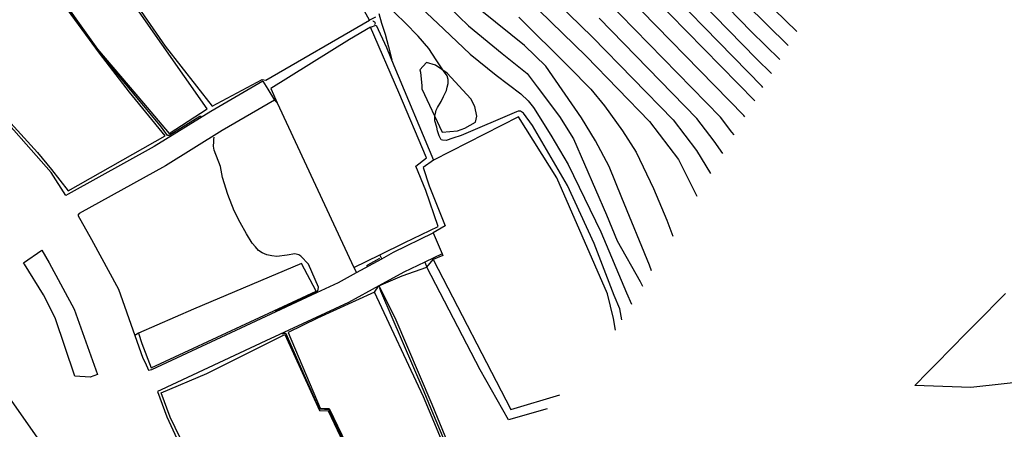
# Model space of a CAD drawing. Header units: metres. Extents: x -53000 to -50572, y -90750 to -89873.
# Tile 6 of 28: x -52402 to -52270, y -90456 to -90401. Entities that reach past the tile are written whole.
import ezdxf

# ---------------------------------------------------------------- set-up
doc = ezdxf.new("R2010")
doc.units = ezdxf.units.M
for name, color, linetype in [('2101000', 7, 'Continuous'), ('6110110', 7, 'Continuous'), ('6110120', 7, 'Continuous'), ('6301000', 7, 'Continuous'), ('7101000', 7, 'Continuous'), ('7102000', 7, 'Continuous'), ('7521000', 7, 'Continuous')]:
    doc.layers.add(name, color=color, linetype=linetype)
doc.layers.add('D-BMK-ROW', color=7, linetype='Continuous', lineweight=25, true_color=0xff8000)
picture_1 = doc.add_image_def('image1.tif', size_in_pixel=(4000, 3000))

msp = doc.modelspace()

# ---------------------------------------------------------------- linework, layer by layer
at = {"layer": '2101000'}
for points in [[(-52369.21, -90409.4, 45.18), (-52376.22, -90413.47, 44.11), (-52383.84, -90418.18, 43.31), (-52395.38, -90424.58, 42.63), (-52395.71, -90424.77, 42.76), (-52397.68, -90421.68, 42.69), (-52406.09, -90412.19, 42.63), (-52415.15, -90402.27, 42.63), (-52421.46, -90395.01, 42.63)], [(-52436.17, -90403.46, 42.97), (-52435.05, -90405.49, 42.97), (-52427.86, -90416.65, 42.97), (-52418.78, -90429.88, 42.97), (-52408.2, -90444.99, 43.09), (-52397.63, -90460, 43.09), (-52388.57, -90472.51, 43.2), (-52380.34, -90484.24, 43.03), (-52378.64, -90486.68, 43.01)], [(-52369.21, -90409.4, 45.18), (-52368.56, -90410.49, 45.18), (-52367.68, -90411.98, 45.18)], [(-52367.68, -90411.98, 45.18), (-52374.69, -90416.05, 44.11), (-52382.32, -90420.77, 43.31), (-52393.92, -90427.2, 42.63), (-52394.09, -90427.4, 42.8), (-52392.25, -90430.65, 42.8), (-52388.62, -90437.34, 42.86), (-52386.41, -90443.55, 42.86), (-52385.33, -90446.58, 42.86), (-52385.04, -90447.16, 42.86), (-52384.59, -90448.19, 42.86), (-52384.14, -90448.11, 43.09), (-52369.45, -90441.27, 43.71), (-52361.98, -90437.8, 44.94), (-52359.08, -90436.45, 45.42), (-52356.63, -90435.11, 45.81), (-52353.24, -90433.24, 46.35), (-52351.65, -90432.36, 46.61), (-52346.34, -90429.79, 48.36)], [(-52346.34, -90429.79, 48.36), (-52345.11, -90432.6, 48.36)], [(-52401.4, -90433.79, 43.05), (-52398.91, -90432.08, 42.8)], [(-52398.91, -90432.08, 42.8), (-52397.93, -90433.8, 42.8), (-52394.58, -90440, 42.86), (-52391.45, -90448.77, 42.86)], [(-52345.11, -90432.6, 48.36), (-52347.44, -90433.7, 47.57), (-52350.29, -90435.04, 46.61), (-52353.62, -90436.87, 46.07), (-52357.71, -90439.13, 45.42), (-52368.83, -90444.29, 43.71), (-52382.87, -90450.83, 43.09), (-52383.39, -90451.09, 42.86), (-52382.11, -90454.47, 42.86), (-52378.16, -90463.1, 42.86), (-52374.47, -90470.21, 42.86), (-52370.57, -90477.41, 42.86)], [(-52394.49, -90449.03, 43.09), (-52397.14, -90441.2, 43.09), (-52398.71, -90438.1, 43.09), (-52401.26, -90433.99, 43.05), (-52401.4, -90433.79, 43.05)], [(-52391.45, -90448.77, 42.86), (-52392.43, -90449.15, 42.8), (-52394.49, -90449.03, 43.09)]]:
    msp.add_polyline3d(points, dxfattribs=at)
at = {"layer": '6110110'}
for points in [[(-52353.98, -90401.89, 46.58), (-52352.62, -90404.88, 47.38), (-52351.61, -90407.33, 48.17)], [(-52351.61, -90407.33, 48.17), (-52346.28, -90420, 48.36)], [(-52346.28, -90420, 48.36), (-52347.67, -90421.02, 48.36), (-52346.88, -90423.47, 48.36), (-52344.73, -90428.84, 48.36), (-52346.34, -90429.79, 48.36)], [(-52346.33, -90433.37, 48.36), (-52335.9, -90453.5, 48.36), (-52329.32, -90451.53, 48.36)], [(-52353.62, -90436.87, 46.07), (-52351.47, -90441.13, 46.13), (-52346.52, -90452.78, 46.36), (-52342.01, -90463.78, 46.36)]]:
    msp.add_polyline3d(points, dxfattribs=at)
at = {"layer": '6110120'}
for points in [[(-52354.11, -90400.83, 47.95), (-52354.88, -90401.25, 45.18), (-52361.35, -90389.63, 45.18), (-52372.39, -90396.28, 45.18), (-52375.58, -90393.46, 45.18)], [(-52353.5, -90432.71, 45.18), (-52350.13, -90431.08, 45.18), (-52345.68, -90428.91, 45.18), (-52347.33, -90424.08, 45.18), (-52348.69, -90420.82, 45.18), (-52347.24, -90419.7, 45.18), (-52350.95, -90410.94, 45.18), (-52354.74, -90402.18, 45.18), (-52353.98, -90401.89, 46.58)], [(-52353.24, -90433.24, 46.35), (-52353.5, -90432.71, 45.18)], [(-52331.01, -90453.41, 47.15), (-52336.23, -90454.85, 47.04), (-52340.01, -90448.15, 47.04), (-52347.19, -90434.39, 46.58), (-52346.33, -90433.37, 48.36)], [(-52342.43, -90464.17, 44.88), (-52347.64, -90451.79, 44.88), (-52354.23, -90437.74, 44.88), (-52353.62, -90436.87, 46.07)]]:
    msp.add_polyline3d(points, dxfattribs=at)
at = {"layer": '6301000'}
for points in [[(-52347.85, -90410.43, 49.43), (-52345.12, -90416.25, 50.34), (-52343.08, -90416.07, 50.34), (-52342.07, -90415.72, 50.34), (-52340.66, -90414.94, 50.34), (-52340.49, -90414.12, 50.34), (-52340.73, -90412.8, 50.34), (-52341.27, -90411.8, 50.34), (-52344.44, -90408.35, 50.11), (-52346.01, -90407.29, 49.77), (-52347.24, -90406.93, 49.54), (-52348.13, -90407.89, 49.31), (-52348.02, -90408.19, 49.31), (-52347.88, -90410.06, 49.41), (-52347.85, -90410.43, 49.43)], [(-52367.68, -90411.98, 45.18), (-52367.28, -90412.32, 45.18), (-52357, -90434.41, 45.18), (-52356.63, -90435.11, 45.81)], [(-52321.82, -90442.84, 48.36), (-52322.09, -90441.28, 48.36), (-52322.91, -90437.94, 48.36), (-52329.72, -90422.37, 48.36), (-52334.87, -90414.19, 48.36), (-52346.28, -90420, 48.36)], [(-52361.98, -90437.8, 44.94), (-52362.08, -90437.62, 43.25), (-52364.03, -90433.9, 43.25), (-52378.53, -90440.04, 43.25), (-52385.92, -90443.25, 43.25), (-52386.41, -90443.55, 42.86)], [(-52347.44, -90433.7, 47.57), (-52347.19, -90434.39, 46.58)], [(-52353.62, -90436.87, 46.07), (-52350.52, -90435.53, 46.35), (-52347.19, -90434.39, 46.58)]]:
    msp.add_polyline3d(points, dxfattribs=at)
at = {"layer": '7101000'}
for points in [[(-52332.72, -90380.19, 70), (-52331.95, -90381.7, 70), (-52330.99, -90383.3, 70), (-52328.63, -90386.12, 70), (-52326.65, -90388.32, 70), (-52323, -90391.72, 70), (-52321.4, -90393.39, 70), (-52303.14, -90412.07, 70)], [(-52305.07, -90395.32, 80), (-52297.49, -90402.73, 80)], [(-52335.29, -90396.8, 60), (-52325.79, -90406.05, 60), (-52317.26, -90414.81, 60), (-52313.36, -90419.93, 60), (-52310.9, -90424.85, 60)], [(-52320.99, -90441.46, 50), (-52321.28, -90439.99, 50), (-52322.02, -90438.19, 50), (-52324.69, -90431.22, 50), (-52328.29, -90423.4, 50), (-52332.99, -90415.37, 50), (-52334.18, -90413.69, 50), (-52334.61, -90413.45, 50), (-52334.91, -90413.45, 50), (-52335.16, -90413.54, 50), (-52342.59, -90416.71, 50), (-52343.69, -90417.08, 50), (-52344.6, -90417.36, 50), (-52345.09, -90417.33, 50), (-52345.25, -90417.3, 50), (-52345.55, -90416.75, 50), (-52345.77, -90416.1, 50), (-52345.86, -90415.58, 50), (-52346.1, -90414.76, 50), (-52346.12, -90414.11, 50), (-52346.01, -90413.75, 50), (-52345.92, -90413.32, 50), (-52345.77, -90412.93, 50), (-52345.28, -90412.13, 50), (-52344.94, -90411.46, 50), (-52344.57, -90410.67, 50), (-52344.45, -90410.21, 50), (-52344.33, -90409.72, 50), (-52344.33, -90409.2, 50), (-52344.48, -90408.68, 50), (-52344.93, -90408.02, 50), (-52345.12, -90407.77, 50), (-52345.92, -90406.54, 50), (-52346.94, -90405.03, 50), (-52348.36, -90403.36, 50), (-52350.09, -90401.61, 50), (-52352.72, -90399.07, 50)]]:
    msp.add_polyline3d(points, dxfattribs=at)
at = {"layer": '7102000'}
for points in [[(-52377.5, -90414.14, 44), (-52377.67, -90414.15, 44), (-52381.82, -90416.71, 44), (-52382.03, -90416.69, 44), (-52382.82, -90415.6, 44), (-52390.29, -90406.64, 44), (-52391.38, -90405.29, 44), (-52394.49, -90400.9, 44), (-52397.6, -90396.73, 44), (-52400.14, -90393.1, 44), (-52406.23, -90384.76, 44)], [(-52316.13, -90389.87, 76), (-52303.61, -90402.73, 76), (-52299.76, -90406.49, 76)], [(-52317.89, -90391.04, 74), (-52302.88, -90406.43, 74), (-52300.9, -90408.37, 74)], [(-52302.04, -90410.25, 72), (-52302.15, -90410.14, 72), (-52319.65, -90392.21, 72)], [(-52332.84, -90395.78, 62), (-52324.91, -90403.52, 62), (-52314.09, -90414.62, 62), (-52310.97, -90418.71, 62), (-52309.06, -90421.81, 62)], [(-52304.45, -90414.22, 68), (-52304.58, -90414.04, 68), (-52322.28, -90395.92, 68)], [(-52305.91, -90416.63, 66), (-52306.19, -90416.28, 66), (-52307.75, -90414.23, 66), (-52323.16, -90398.45, 66)], [(-52348.74, -90398.8, 52), (-52344.9, -90402.42, 52), (-52341.38, -90405.78, 52), (-52337.88, -90408.6, 52), (-52334.58, -90411.11, 52), (-52333.59, -90412.07, 52), (-52332.88, -90412.95, 52), (-52330.54, -90416.68, 52), (-52328.19, -90420.59, 52), (-52323.83, -90429.64, 52), (-52320.37, -90437.81, 52), (-52319.71, -90439.35, 52)], [(-52344.17, -90399.47, 54), (-52341.6, -90401.99, 54), (-52337.07, -90405.72, 54), (-52333.7, -90408.38, 54), (-52332.37, -90410.16, 54), (-52329.35, -90414.15, 54), (-52327.48, -90417.16, 54), (-52323.04, -90427.37, 54), (-52321.6, -90430.85, 54), (-52318.52, -90436.32, 54), (-52318.23, -90436.92, 54)], [(-52298.63, -90404.61, 78), (-52304.34, -90399.02, 78)], [(-52353.65, -90400.34, 48), (-52353.26, -90401.64, 48), (-52352.77, -90403.11, 48), (-52352.36, -90404.83, 48), (-52351.89, -90406.55, 48)], [(-52317, -90434.89, 56), (-52317.27, -90434.11, 56), (-52321, -90425.06, 56), (-52322.69, -90420.89, 56), (-52324.55, -90417.43, 56), (-52326.42, -90414.32, 56), (-52331.21, -90407.4, 56), (-52334.05, -90404.65, 56), (-52339.82, -90400.04, 56)], [(-52334.85, -90400.84, 58), (-52328.1, -90407.49, 58), (-52325.17, -90410.51, 58), (-52323.31, -90412.73, 58), (-52320.91, -90416.1, 58), (-52319.05, -90418.94, 58), (-52316.74, -90423.82, 58), (-52314.96, -90428.08, 58), (-52314.15, -90430.21, 58)], [(-52307.42, -90419.11, 64), (-52308.58, -90417.49, 64), (-52310.92, -90414.42, 64), (-52324.03, -90400.98, 64)], [(-52354.46, -90401.29, 46), (-52354.39, -90401.36, 46), (-52354.24, -90401.47, 46), (-52354.17, -90401.54, 46), (-52354.13, -90401.59, 46), (-52354.11, -90401.64, 46), (-52354.13, -90401.69, 46), (-52354.18, -90401.76, 46), (-52354.2, -90401.79, 46)], [(-52367.5, -90440.28, 44), (-52367.47, -90440.25, 44), (-52365.6, -90439.39, 44), (-52361.92, -90437.67, 44), (-52361.77, -90437.4, 44), (-52361.75, -90437.06, 44), (-52363.08, -90433.97, 44), (-52364.1, -90432.9, 44), (-52364.38, -90432.73, 44), (-52364.93, -90432.61, 44), (-52365.97, -90432.79, 44), (-52367.33, -90432.94, 44), (-52368.01, -90432.88, 44), (-52368.7, -90432.72, 44), (-52369.3, -90432.47, 44), (-52369.81, -90432.13, 44), (-52370.23, -90431.65, 44), (-52370.66, -90431.16, 44), (-52371.42, -90429.92, 44), (-52372.29, -90428.4, 44), (-52373.06, -90426.84, 44), (-52373.95, -90424.65, 44), (-52374.66, -90422.35, 44), (-52374.91, -90420.89, 44), (-52375.77, -90418.68, 44), (-52375.84, -90418.16, 44), (-52375.82, -90417.57, 44), (-52375.79, -90417.24, 44), (-52375.75, -90416.94, 44)], [(-52353.53, -90433.2, 46), (-52355.15, -90434.12, 46), (-52355.31, -90434.25, 46)], [(-52346.31, -90433.26, 48), (-52346.5, -90433.35, 48)], [(-52353.57, -90437.16, 46), (-52353.41, -90437.57, 46), (-52347.6, -90451.07, 46), (-52346.32, -90454.09, 46), (-52342.45, -90463.38, 46), (-52342.2, -90463.96, 46)], [(-52351.3, -90472.32, 44), (-52352.01, -90470.96, 44), (-52353.27, -90468.3, 44), (-52356.67, -90461.17, 44), (-52359.87, -90454.45, 44), (-52360.34, -90453.54, 44), (-52360.41, -90453.52, 44), (-52361.5, -90453.46, 44), (-52361.59, -90453.42, 44), (-52362.09, -90452.38, 44), (-52364.34, -90447.29, 44), (-52366.1, -90443.32, 44), (-52366.17, -90443.28, 44), (-52366.36, -90443.28, 44), (-52366.69, -90443.36, 44)]]:
    msp.add_polyline3d(points, dxfattribs=at)
at = {"layer": '7521000'}
for points in [[(-52395.37, -90424.13, 43.02), (-52382.36, -90416.77, 43.02), (-52387.12, -90410.91, 43.02), (-52391.16, -90405.67, 43.02), (-52396.83, -90397.9, 43.02), (-52398.92, -90394.94, 43.02), (-52406.34, -90385.11, 43.02), (-52410.15, -90387.08, 43.02), (-52416.48, -90375.3, 43.02), (-52422.75, -90364.77, 43.02), (-52425.73, -90358.05, 43.02)], [(-52441.92, -90364.89, 43.02), (-52440.12, -90368.87, 43.02), (-52437.12, -90375, 43.02), (-52436.32, -90376.09, 43.02), (-52429.88, -90384.23, 43.02), (-52418.85, -90397.69, 43.02), (-52408.7, -90409.13, 43.02), (-52403.1, -90415.04, 43.02), (-52399.51, -90418.98, 43.02), (-52397.6, -90421.26, 43.02), (-52395.37, -90424.13, 43.02)], [(-52381.82, -90416.46, 44.2), (-52376.69, -90413.11, 44.2), (-52385.83, -90400.09, 44.2), (-52390.57, -90392.34, 44.2), (-52397.56, -90396.51, 44.2), (-52391.42, -90405.13, 44.2), (-52385.26, -90412.37, 44.2), (-52381.82, -90416.46, 44.2)], [(-52385.57, -90400.05, 45.18), (-52382.36, -90404.7, 45.18)], [(-52368.81, -90409.3, 45.18), (-52354.88, -90401.25, 45.18)], [(-52354.74, -90402.18, 45.18), (-52357.59, -90403.81, 45.18)], [(-52382.36, -90404.7, 45.18), (-52376.04, -90412.76, 45.18), (-52369.32, -90409.21, 45.18), (-52368.81, -90409.3, 45.18)], [(-52357.59, -90403.81, 45.18), (-52368.17, -90410.4, 45.18), (-52367.28, -90412.32, 45.18)], [(-52357, -90434.41, 45.18), (-52353.5, -90432.71, 45.18)], [(-52345.11, -90432.6, 48.36), (-52345.02, -90432.81, 48.36), (-52346.33, -90433.37, 48.36)], [(-52385.47, -90444.61, 43.25), (-52384.22, -90447.91, 43.25), (-52362.08, -90437.62, 43.25)], [(-52354.23, -90437.74, 44.88), (-52361.89, -90441.23, 44.88), (-52365.83, -90443.16, 44.88)], [(-52385.92, -90443.25, 43.25), (-52385.47, -90444.61, 43.25)], [(-52382.89, -90451.23, 43.36), (-52376.75, -90448.63, 43.36), (-52366.25, -90443.43, 43.36), (-52361.62, -90453.6, 43.36), (-52360.43, -90453.68, 43.36), (-52351.6, -90472.38, 43.36), (-52368.32, -90479.98, 43.36), (-52370.9, -90475.79, 43.36), (-52375.56, -90467.19, 43.36), (-52381.69, -90454.51, 43.36), (-52382.89, -90451.23, 43.36)], [(-52365.83, -90443.16, 44.88), (-52361.54, -90453.31, 44.88), (-52360.32, -90453.33, 44.88), (-52351.21, -90472.23, 44.88)]]:
    msp.add_polyline3d(points, dxfattribs=at)
at = {"layer": 'D-BMK-ROW'}
for points in [[(-52274.12, -90450.52, 72.43), (-52281.63, -90450.25, 69.53), (-52279.88, -90448.49, 70.93), (-52278.75, -90447.34, 70.99), (-52274.72, -90443.26, 74.22), (-52274.63, -90443.17, 74.3), (-52274.53, -90443.07, 74.37), (-52273.41, -90441.93, 74.44), (-52269.45, -90437.93, 77.63)], [(-52265.12, -90449.55, 76.42), (-52274.12, -90450.52, 72.43)]]:
    msp.add_polyline3d(points, dxfattribs=at)

# ---------------------------------------------------------------- pictures from other files: only their frames are drawn
image = msp.add_image(picture_1, insert=(-53000.13, -90749.88), size_in_units=(1000, 750))
image.dxf.flags = 7

doc.saveas('drawing.dxf')
